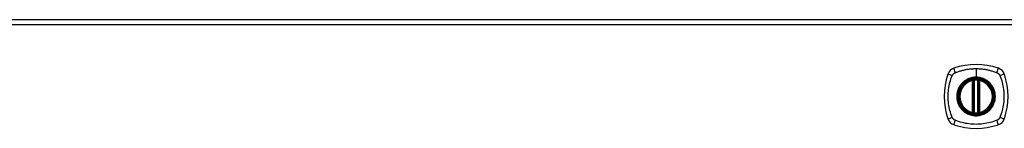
# Model space of a CAD drawing. Header units: inches. Extents: x 20 to 683, y 61 to 320.
# Tile 187 of 204: x 310.61 to 328.82, y 208.68 to 210.69. Entities that reach past the tile are written whole.
import ezdxf

# ---------------------------------------------------------------- set-up
doc = ezdxf.new("R2010")
doc.units = ezdxf.units.IN
doc.header["$MEASUREMENT"] = 0
doc.layers.add('Visible Edges(ANSI)', color=7, linetype='Continuous', lineweight=25)
doc.layers.add('Visible Tangent Edges(ANSI)', color=7, linetype='Continuous', lineweight=25)

msp = doc.modelspace()

# ---------------------------------------------------------------- linework, layer by layer
at = {"layer": 'Visible Edges(ANSI)'}
for p, q in [((292.492, 210.694), (364.097, 210.694)), ((328.236, 208.977), (328.236, 209.562)), ((328.256, 208.973), (328.256, 209.567)), ((328.334, 209.567), (328.334, 208.973)), ((328.354, 209.562), (328.354, 208.977))]:
    msp.add_line(p, q, dxfattribs=at)
at = {"layer": 'Visible Edges(ANSI)', "flags": 128}
for points in [[(328.266, 209.581), (328.265, 209.581), (328.263, 209.581), (328.261, 209.581), (328.26, 209.581), (328.258, 209.581), (328.257, 209.58), (328.255, 209.58), (328.254, 209.58), (328.253, 209.58), (328.251, 209.58), (328.25, 209.579), (328.249, 209.579), (328.248, 209.579), (328.247, 209.579), (328.246, 209.579), (328.245, 209.579), (328.244, 209.579), (328.244, 209.578), (328.243, 209.578), (328.243, 209.578), (328.242, 209.578), (328.242, 209.578), (328.242, 209.578), (328.242, 209.578)], [(328.348, 209.578), (328.348, 209.578), (328.348, 209.578), (328.348, 209.578), (328.347, 209.578), (328.347, 209.578), (328.346, 209.578), (328.346, 209.579), (328.345, 209.579), (328.344, 209.579), (328.343, 209.579), (328.342, 209.579), (328.341, 209.579), (328.34, 209.579), (328.338, 209.58), (328.337, 209.58), (328.336, 209.58), (328.334, 209.58), (328.333, 209.58), (328.331, 209.581), (328.33, 209.581), (328.328, 209.581), (328.327, 209.581), (328.325, 209.581), (328.324, 209.581)], [(328.242, 208.961), (328.242, 208.961), (328.242, 208.961), (328.242, 208.961), (328.243, 208.961), (328.243, 208.961), (328.244, 208.961), (328.244, 208.961), (328.245, 208.961), (328.246, 208.961), (328.247, 208.96), (328.248, 208.96), (328.249, 208.96), (328.25, 208.96), (328.251, 208.96), (328.253, 208.96), (328.254, 208.959), (328.255, 208.959), (328.257, 208.959), (328.258, 208.959), (328.26, 208.959), (328.261, 208.959), (328.263, 208.958), (328.265, 208.958), (328.266, 208.958)], [(328.324, 208.958), (328.325, 208.958), (328.327, 208.958), (328.328, 208.959), (328.33, 208.959), (328.331, 208.959), (328.333, 208.959), (328.334, 208.959), (328.336, 208.959), (328.337, 208.96), (328.338, 208.96), (328.34, 208.96), (328.341, 208.96), (328.342, 208.96), (328.343, 208.96), (328.344, 208.961), (328.345, 208.961), (328.346, 208.961), (328.346, 208.961), (328.347, 208.961), (328.347, 208.961), (328.348, 208.961), (328.348, 208.961), (328.348, 208.961), (328.348, 208.961)]]:
    msp.add_lwpolyline(points, dxfattribs=at)
at = {"layer": 'Visible Edges(ANSI)'}
for radius in [0.32, 0.315]:
    msp.add_circle((328.295, 209.27), radius, dxfattribs=at)
for centre, radius, start, end in [((328.295, 208.581), 1.28, 71.2278, 108.7722), ((328.984, 209.27), 1.28, 161.2278, 198.7722), ((327.94, 209.624), 0.177, 108.7722, 161.2278), ((328.65, 209.624), 0.177, 18.7722, 71.2278), ((327.606, 209.27), 1.28, 341.2278, 18.7722), ((328.295, 209.27), 0.313, 103.6344, 256.3656), ((328.295, 209.27), 0.313, 99.784, 103.6344), ((328.224, 209.562), 0.0118, 0, 103.6344), ((328.244, 209.567), 0.0118, 0, 99.784), ((328.295, 209.27), 0.313, 84.7499, 95.2501), ((328.346, 209.567), 0.0118, 80.216, 180), ((328.295, 209.27), 0.313, 76.3656, 80.216), ((328.366, 209.562), 0.0118, 76.3656, 180), ((328.295, 209.27), 0.313, 283.6344, 76.3656), ((328.224, 208.977), 0.0118, 256.3656, 0), ((328.295, 209.27), 0.313, 256.3656, 260.216), ((328.244, 208.973), 0.0118, 260.216, 0), ((328.295, 209.27), 0.313, 264.7499, 275.2501), ((328.346, 208.973), 0.0118, 180, 279.784), ((328.295, 209.27), 0.313, 279.784, 283.6344), ((328.366, 208.977), 0.0118, 180, 283.6344), ((327.94, 208.915), 0.177, 198.7722, 251.2278), ((328.295, 209.959), 1.28, 251.2278, 288.7722), ((328.65, 208.915), 0.177, 288.7722, 341.2278)]:
    msp.add_arc(centre, radius, start, end, dxfattribs=at)
at = {"layer": 'Visible Tangent Edges(ANSI)'}
for p, q in [((364.097, 210.595), (292.492, 210.595)), ((328.295, 209.786), (328.295, 209.627)), ((328.295, 209.622), (328.295, 209.627)), ((328.224, 209.562), (328.221, 209.574)), ((328.224, 209.562), (328.236, 209.562)), ((328.224, 209.562), (328.224, 208.977)), ((328.236, 209.562), (328.246, 209.562)), ((328.242, 209.578), (328.243, 209.572)), ((328.245, 209.567), (328.256, 209.567)), ((328.246, 208.977), (328.246, 209.562)), ((328.267, 209.57), (328.266, 209.581)), ((328.267, 208.97), (328.267, 209.57)), ((328.322, 209.57), (328.324, 209.581)), ((328.322, 209.57), (328.322, 208.97)), ((328.334, 209.567), (328.344, 209.567)), ((328.344, 209.562), (328.354, 209.562)), ((328.344, 209.562), (328.344, 208.977)), ((328.347, 209.572), (328.348, 209.578)), ((328.354, 209.562), (328.366, 209.562)), ((328.369, 209.574), (328.366, 209.562)), ((328.366, 208.977), (328.366, 209.562)), ((328.221, 208.966), (328.224, 208.977)), ((328.236, 208.977), (328.224, 208.977)), ((328.246, 208.977), (328.236, 208.977)), ((328.243, 208.967), (328.242, 208.961)), ((328.256, 208.973), (328.245, 208.973)), ((328.266, 208.958), (328.267, 208.97)), ((328.324, 208.958), (328.322, 208.97)), ((328.344, 208.973), (328.334, 208.973)), ((328.354, 208.977), (328.344, 208.977)), ((328.348, 208.961), (328.347, 208.967)), ((328.366, 208.977), (328.354, 208.977)), ((328.366, 208.977), (328.369, 208.966))]:
    msp.add_line(p, q, dxfattribs=at)
at = {"layer": 'Visible Tangent Edges(ANSI)', "flags": 128}
for points in [[(327.855, 208.881), (327.841, 208.915), (327.831, 208.946), (327.821, 208.977), (327.812, 209.009), (327.805, 209.041), (327.798, 209.073), (327.792, 209.105), (327.787, 209.138), (327.783, 209.171), (327.781, 209.204), (327.779, 209.237), (327.778, 209.27), (327.779, 209.303), (327.781, 209.336), (327.783, 209.368), (327.787, 209.401), (327.792, 209.434), (327.798, 209.466), (327.804, 209.499), (327.812, 209.531), (327.821, 209.562), (327.831, 209.594), (327.841, 209.625), (327.855, 209.658)], [(327.855, 209.658), (327.856, 209.66), (327.856, 209.661), (327.857, 209.662), (327.858, 209.664), (327.859, 209.665), (327.859, 209.667), (327.86, 209.668), (327.861, 209.669), (327.862, 209.67), (327.863, 209.672), (327.863, 209.673), (327.864, 209.674), (327.865, 209.676), (327.866, 209.677), (327.867, 209.678), (327.868, 209.679), (327.869, 209.68), (327.87, 209.682), (327.871, 209.683), (327.872, 209.684), (327.873, 209.685), (327.874, 209.686), (327.875, 209.687), (327.876, 209.688)], [(327.876, 209.688), (327.877, 209.69), (327.878, 209.691), (327.879, 209.692), (327.881, 209.693), (327.882, 209.694), (327.883, 209.695), (327.884, 209.696), (327.885, 209.697), (327.887, 209.698), (327.888, 209.699), (327.889, 209.699), (327.89, 209.7), (327.892, 209.701), (327.893, 209.702), (327.894, 209.703), (327.895, 209.704), (327.897, 209.705), (327.898, 209.705), (327.899, 209.706), (327.901, 209.707), (327.902, 209.708), (327.904, 209.708), (327.905, 209.709), (327.906, 209.71)], [(327.906, 209.71), (327.924, 209.718), (327.94, 209.723), (327.955, 209.729), (327.971, 209.734), (327.987, 209.739), (328.002, 209.744), (328.018, 209.748), (328.034, 209.752), (328.05, 209.756), (328.066, 209.76), (328.082, 209.764), (328.098, 209.767), (328.114, 209.77), (328.131, 209.773), (328.147, 209.775), (328.163, 209.778), (328.18, 209.78), (328.196, 209.781), (328.212, 209.783), (328.229, 209.784), (328.245, 209.785), (328.262, 209.786), (328.278, 209.786), (328.295, 209.786)], [(328.295, 209.622), (328.386, 209.61), (328.471, 209.575), (328.544, 209.519), (328.6, 209.446), (328.635, 209.361), (328.647, 209.269), (328.635, 209.178), (328.6, 209.093), (328.544, 209.02), (328.471, 208.965), (328.386, 208.93), (328.295, 208.918), (328.203, 208.93), (328.118, 208.965), (328.046, 209.021), (327.99, 209.093), (327.955, 209.179), (327.943, 209.27), (327.955, 209.361), (327.99, 209.446), (328.046, 209.519), (328.119, 209.575), (328.204, 209.61), (328.295, 209.622)], [(328.295, 209.627), (328.285, 209.626), (328.274, 209.626), (328.264, 209.625), (328.254, 209.624), (328.244, 209.623), (328.233, 209.621), (328.223, 209.619), (328.213, 209.617), (328.203, 209.615), (328.193, 209.612), (328.184, 209.609), (328.174, 209.605), (328.164, 209.602), (328.155, 209.598), (328.145, 209.594), (328.136, 209.589), (328.127, 209.584), (328.118, 209.579), (328.109, 209.574), (328.1, 209.569), (328.092, 209.563), (328.084, 209.557), (328.075, 209.551), (328.067, 209.544)], [(328.295, 209.786), (328.311, 209.786), (328.328, 209.786), (328.344, 209.785), (328.361, 209.784), (328.377, 209.783), (328.394, 209.781), (328.41, 209.78), (328.427, 209.778), (328.443, 209.775), (328.459, 209.773), (328.475, 209.77), (328.492, 209.767), (328.508, 209.764), (328.524, 209.76), (328.54, 209.756), (328.556, 209.752), (328.572, 209.748), (328.588, 209.744), (328.603, 209.739), (328.619, 209.734), (328.634, 209.729), (328.65, 209.723), (328.665, 209.718), (328.684, 209.71)], [(328.522, 209.544), (328.514, 209.551), (328.506, 209.557), (328.498, 209.563), (328.489, 209.569), (328.481, 209.574), (328.472, 209.58), (328.463, 209.585), (328.454, 209.589), (328.444, 209.594), (328.435, 209.598), (328.425, 209.602), (328.416, 209.605), (328.406, 209.609), (328.396, 209.612), (328.386, 209.615), (328.377, 209.617), (328.366, 209.619), (328.356, 209.621), (328.346, 209.623), (328.336, 209.624), (328.326, 209.625), (328.315, 209.626), (328.305, 209.626), (328.295, 209.627)], [(328.684, 209.71), (328.686, 209.708), (328.689, 209.707), (328.692, 209.705), (328.694, 209.704), (328.697, 209.702), (328.699, 209.7), (328.702, 209.699), (328.704, 209.697), (328.707, 209.695), (328.709, 209.693), (328.711, 209.691), (328.714, 209.689), (328.716, 209.686), (328.718, 209.684), (328.72, 209.682), (328.722, 209.679), (328.724, 209.677), (328.726, 209.674), (328.727, 209.672), (328.729, 209.669), (328.731, 209.667), (328.732, 209.664), (328.733, 209.661), (328.735, 209.658)], [(328.735, 209.658), (328.749, 209.625), (328.759, 209.594), (328.769, 209.562), (328.778, 209.531), (328.785, 209.499), (328.792, 209.466), (328.798, 209.434), (328.803, 209.401), (328.807, 209.368), (328.809, 209.336), (328.811, 209.303), (328.811, 209.27), (328.811, 209.237), (328.809, 209.204), (328.807, 209.171), (328.803, 209.138), (328.798, 209.105), (328.792, 209.073), (328.785, 209.041), (328.778, 209.009), (328.769, 208.977), (328.759, 208.946), (328.749, 208.915), (328.735, 208.881)], [(328.02, 209.497), (328.008, 209.481), (327.996, 209.464), (327.985, 209.447), (327.976, 209.429), (327.967, 209.41), (327.959, 209.391), (327.953, 209.371), (327.948, 209.351), (327.943, 209.331), (327.94, 209.311), (327.939, 209.29), (327.938, 209.27), (327.939, 209.249), (327.94, 209.228), (327.943, 209.208), (327.948, 209.188), (327.953, 209.168), (327.959, 209.148), (327.967, 209.129), (327.976, 209.111), (327.985, 209.093), (327.996, 209.075), (328.008, 209.058), (328.02, 209.042)], [(328.067, 209.544), (328.065, 209.543), (328.063, 209.541), (328.061, 209.539), (328.059, 209.537), (328.057, 209.535), (328.055, 209.533), (328.053, 209.532), (328.051, 209.53), (328.049, 209.528), (328.047, 209.526), (328.045, 209.524), (328.043, 209.522), (328.041, 209.52), (328.039, 209.518), (328.037, 209.516), (328.035, 209.514), (328.033, 209.512), (328.031, 209.51), (328.029, 209.508), (328.028, 209.506), (328.026, 209.504), (328.024, 209.502), (328.022, 209.499), (328.02, 209.497)], [(328.243, 209.572), (328.242, 209.573), (328.241, 209.573), (328.24, 209.573), (328.24, 209.574), (328.239, 209.574), (328.238, 209.574), (328.237, 209.574), (328.236, 209.575), (328.235, 209.575), (328.234, 209.575), (328.233, 209.575), (328.232, 209.575), (328.232, 209.575), (328.231, 209.575), (328.23, 209.575), (328.229, 209.575), (328.228, 209.575), (328.227, 209.575), (328.226, 209.575), (328.225, 209.575), (328.224, 209.574), (328.223, 209.574), (328.222, 209.574), (328.221, 209.574)], [(328.245, 209.567), (328.245, 209.567), (328.245, 209.567), (328.245, 209.567), (328.245, 209.568), (328.245, 209.568), (328.245, 209.568), (328.245, 209.568), (328.245, 209.569), (328.245, 209.569), (328.245, 209.569), (328.245, 209.569), (328.244, 209.57), (328.244, 209.57), (328.244, 209.57), (328.244, 209.57), (328.244, 209.571), (328.244, 209.571), (328.244, 209.571), (328.244, 209.571), (328.243, 209.571), (328.243, 209.572), (328.243, 209.572), (328.243, 209.572), (328.243, 209.572)], [(328.246, 209.562), (328.246, 209.563), (328.246, 209.563), (328.246, 209.563), (328.246, 209.563), (328.246, 209.563), (328.246, 209.563), (328.246, 209.564), (328.246, 209.564), (328.246, 209.564), (328.246, 209.564), (328.246, 209.564), (328.246, 209.564), (328.246, 209.565), (328.246, 209.565), (328.246, 209.565), (328.246, 209.565), (328.246, 209.565), (328.246, 209.566), (328.246, 209.566), (328.246, 209.566), (328.246, 209.566), (328.245, 209.566), (328.245, 209.566), (328.245, 209.567)], [(328.256, 209.567), (328.256, 209.567), (328.256, 209.567), (328.256, 209.567), (328.256, 209.567), (328.256, 209.567), (328.256, 209.567), (328.257, 209.567), (328.257, 209.567), (328.258, 209.567), (328.258, 209.567), (328.258, 209.567), (328.259, 209.568), (328.26, 209.568), (328.26, 209.568), (328.261, 209.568), (328.261, 209.568), (328.262, 209.569), (328.263, 209.569), (328.264, 209.569), (328.264, 209.569), (328.265, 209.569), (328.266, 209.569), (328.267, 209.57), (328.267, 209.57)], [(328.322, 209.57), (328.323, 209.57), (328.324, 209.569), (328.325, 209.569), (328.326, 209.569), (328.326, 209.569), (328.327, 209.569), (328.328, 209.569), (328.328, 209.568), (328.329, 209.568), (328.33, 209.568), (328.33, 209.568), (328.331, 209.568), (328.331, 209.567), (328.332, 209.567), (328.332, 209.567), (328.333, 209.567), (328.333, 209.567), (328.333, 209.567), (328.334, 209.567), (328.334, 209.567), (328.334, 209.567), (328.334, 209.567), (328.334, 209.567), (328.334, 209.567)], [(328.347, 209.572), (328.347, 209.572), (328.347, 209.572), (328.347, 209.572), (328.346, 209.571), (328.346, 209.571), (328.346, 209.571), (328.346, 209.571), (328.346, 209.571), (328.346, 209.57), (328.346, 209.57), (328.345, 209.57), (328.345, 209.57), (328.345, 209.569), (328.345, 209.569), (328.345, 209.569), (328.345, 209.569), (328.345, 209.568), (328.345, 209.568), (328.345, 209.568), (328.345, 209.568), (328.345, 209.567), (328.344, 209.567), (328.344, 209.567), (328.344, 209.567)], [(328.344, 209.567), (328.344, 209.566), (328.344, 209.566), (328.344, 209.566), (328.344, 209.566), (328.344, 209.566), (328.344, 209.566), (328.344, 209.565), (328.344, 209.565), (328.344, 209.565), (328.344, 209.565), (328.344, 209.565), (328.344, 209.564), (328.344, 209.564), (328.344, 209.564), (328.344, 209.564), (328.344, 209.564), (328.344, 209.564), (328.344, 209.563), (328.344, 209.563), (328.344, 209.563), (328.344, 209.563), (328.344, 209.563), (328.344, 209.563), (328.344, 209.562)], [(328.369, 209.574), (328.368, 209.574), (328.367, 209.574), (328.366, 209.574), (328.365, 209.575), (328.364, 209.575), (328.363, 209.575), (328.362, 209.575), (328.361, 209.575), (328.36, 209.575), (328.359, 209.575), (328.358, 209.575), (328.357, 209.575), (328.356, 209.575), (328.355, 209.575), (328.355, 209.575), (328.354, 209.575), (328.353, 209.574), (328.352, 209.574), (328.351, 209.574), (328.35, 209.574), (328.349, 209.573), (328.349, 209.573), (328.348, 209.573), (328.347, 209.572)], [(328.57, 209.497), (328.568, 209.499), (328.566, 209.502), (328.564, 209.504), (328.562, 209.506), (328.56, 209.508), (328.559, 209.51), (328.557, 209.512), (328.555, 209.514), (328.553, 209.516), (328.551, 209.518), (328.549, 209.52), (328.547, 209.522), (328.545, 209.524), (328.543, 209.526), (328.541, 209.528), (328.539, 209.53), (328.537, 209.531), (328.535, 209.533), (328.533, 209.535), (328.531, 209.537), (328.529, 209.539), (328.527, 209.541), (328.525, 209.543), (328.522, 209.544)], [(328.57, 209.042), (328.582, 209.058), (328.594, 209.075), (328.605, 209.093), (328.614, 209.111), (328.623, 209.13), (328.631, 209.149), (328.637, 209.168), (328.642, 209.188), (328.646, 209.208), (328.649, 209.229), (328.651, 209.249), (328.652, 209.27), (328.651, 209.29), (328.649, 209.311), (328.646, 209.331), (328.642, 209.351), (328.637, 209.371), (328.631, 209.391), (328.623, 209.41), (328.614, 209.429), (328.605, 209.447), (328.594, 209.464), (328.582, 209.481), (328.57, 209.497)], [(328.02, 209.042), (328.022, 209.04), (328.024, 209.038), (328.026, 209.036), (328.028, 209.034), (328.029, 209.032), (328.031, 209.03), (328.033, 209.028), (328.035, 209.026), (328.037, 209.024), (328.039, 209.022), (328.041, 209.02), (328.043, 209.018), (328.045, 209.016), (328.047, 209.014), (328.049, 209.012), (328.051, 209.01), (328.053, 209.008), (328.055, 209.006), (328.057, 209.004), (328.059, 209.002), (328.061, 209.001), (328.063, 208.999), (328.065, 208.997), (328.067, 208.995)], [(328.067, 208.995), (328.083, 208.982), (328.1, 208.971), (328.118, 208.96), (328.136, 208.95), (328.155, 208.942), (328.174, 208.934), (328.194, 208.928), (328.213, 208.922), (328.234, 208.918), (328.254, 208.915), (328.274, 208.913), (328.295, 208.913), (328.316, 208.913), (328.336, 208.915), (328.356, 208.918), (328.377, 208.922), (328.396, 208.928), (328.416, 208.934), (328.435, 208.942), (328.454, 208.95), (328.472, 208.96), (328.49, 208.971), (328.506, 208.982), (328.522, 208.995)], [(328.221, 208.966), (328.222, 208.965), (328.223, 208.965), (328.224, 208.965), (328.225, 208.965), (328.226, 208.965), (328.227, 208.965), (328.228, 208.965), (328.229, 208.964), (328.23, 208.964), (328.231, 208.964), (328.232, 208.964), (328.232, 208.964), (328.233, 208.965), (328.234, 208.965), (328.235, 208.965), (328.236, 208.965), (328.237, 208.965), (328.238, 208.965), (328.239, 208.966), (328.24, 208.966), (328.24, 208.966), (328.241, 208.966), (328.242, 208.967), (328.243, 208.967)], [(328.243, 208.967), (328.243, 208.967), (328.243, 208.968), (328.243, 208.968), (328.243, 208.968), (328.244, 208.968), (328.244, 208.968), (328.244, 208.969), (328.244, 208.969), (328.244, 208.969), (328.244, 208.969), (328.244, 208.97), (328.244, 208.97), (328.245, 208.97), (328.245, 208.97), (328.245, 208.971), (328.245, 208.971), (328.245, 208.971), (328.245, 208.971), (328.245, 208.972), (328.245, 208.972), (328.245, 208.972), (328.245, 208.972), (328.245, 208.973), (328.245, 208.973)], [(328.245, 208.973), (328.245, 208.973), (328.245, 208.973), (328.246, 208.973), (328.246, 208.974), (328.246, 208.974), (328.246, 208.974), (328.246, 208.974), (328.246, 208.974), (328.246, 208.974), (328.246, 208.975), (328.246, 208.975), (328.246, 208.975), (328.246, 208.975), (328.246, 208.975), (328.246, 208.975), (328.246, 208.976), (328.246, 208.976), (328.246, 208.976), (328.246, 208.976), (328.246, 208.976), (328.246, 208.977), (328.246, 208.977), (328.246, 208.977), (328.246, 208.977)], [(328.267, 208.97), (328.267, 208.97), (328.266, 208.97), (328.265, 208.97), (328.264, 208.97), (328.264, 208.971), (328.263, 208.971), (328.262, 208.971), (328.261, 208.971), (328.261, 208.971), (328.26, 208.971), (328.26, 208.972), (328.259, 208.972), (328.258, 208.972), (328.258, 208.972), (328.258, 208.972), (328.257, 208.972), (328.257, 208.973), (328.256, 208.973), (328.256, 208.973), (328.256, 208.973), (328.256, 208.973), (328.256, 208.973), (328.256, 208.973), (328.256, 208.973)], [(328.334, 208.973), (328.334, 208.973), (328.334, 208.973), (328.334, 208.973), (328.334, 208.973), (328.334, 208.973), (328.333, 208.973), (328.333, 208.973), (328.333, 208.972), (328.332, 208.972), (328.332, 208.972), (328.331, 208.972), (328.331, 208.972), (328.33, 208.972), (328.33, 208.971), (328.329, 208.971), (328.328, 208.971), (328.328, 208.971), (328.327, 208.971), (328.326, 208.971), (328.326, 208.97), (328.325, 208.97), (328.324, 208.97), (328.323, 208.97), (328.322, 208.97)], [(328.344, 208.977), (328.344, 208.977), (328.344, 208.977), (328.344, 208.977), (328.344, 208.976), (328.344, 208.976), (328.344, 208.976), (328.344, 208.976), (328.344, 208.976), (328.344, 208.975), (328.344, 208.975), (328.344, 208.975), (328.344, 208.975), (328.344, 208.975), (328.344, 208.975), (328.344, 208.974), (328.344, 208.974), (328.344, 208.974), (328.344, 208.974), (328.344, 208.974), (328.344, 208.974), (328.344, 208.973), (328.344, 208.973), (328.344, 208.973), (328.344, 208.973)], [(328.344, 208.973), (328.344, 208.973), (328.344, 208.972), (328.345, 208.972), (328.345, 208.972), (328.345, 208.972), (328.345, 208.971), (328.345, 208.971), (328.345, 208.971), (328.345, 208.971), (328.345, 208.97), (328.345, 208.97), (328.345, 208.97), (328.345, 208.97), (328.346, 208.969), (328.346, 208.969), (328.346, 208.969), (328.346, 208.969), (328.346, 208.968), (328.346, 208.968), (328.346, 208.968), (328.347, 208.968), (328.347, 208.968), (328.347, 208.967), (328.347, 208.967)], [(328.347, 208.967), (328.348, 208.967), (328.349, 208.966), (328.349, 208.966), (328.35, 208.966), (328.351, 208.966), (328.352, 208.965), (328.353, 208.965), (328.354, 208.965), (328.355, 208.965), (328.355, 208.965), (328.356, 208.965), (328.357, 208.964), (328.358, 208.964), (328.359, 208.964), (328.36, 208.964), (328.361, 208.964), (328.362, 208.965), (328.363, 208.965), (328.364, 208.965), (328.365, 208.965), (328.366, 208.965), (328.367, 208.965), (328.368, 208.965), (328.369, 208.966)], [(328.522, 208.995), (328.525, 208.997), (328.527, 208.999), (328.529, 209.001), (328.531, 209.002), (328.533, 209.004), (328.535, 209.006), (328.537, 209.008), (328.539, 209.01), (328.541, 209.012), (328.543, 209.014), (328.545, 209.016), (328.547, 209.018), (328.549, 209.02), (328.551, 209.022), (328.553, 209.024), (328.555, 209.026), (328.557, 209.028), (328.559, 209.03), (328.56, 209.032), (328.562, 209.034), (328.564, 209.036), (328.566, 209.038), (328.568, 209.04), (328.57, 209.042)], [(327.906, 208.83), (327.904, 208.831), (327.901, 208.833), (327.898, 208.834), (327.895, 208.836), (327.893, 208.837), (327.89, 208.839), (327.888, 208.841), (327.885, 208.843), (327.883, 208.845), (327.881, 208.847), (327.878, 208.849), (327.876, 208.851), (327.874, 208.853), (327.872, 208.855), (327.87, 208.858), (327.868, 208.86), (327.866, 208.863), (327.864, 208.865), (327.863, 208.868), (327.861, 208.87), (327.859, 208.873), (327.858, 208.876), (327.856, 208.878), (327.855, 208.881)], [(328.684, 208.83), (328.65, 208.816), (328.619, 208.806), (328.588, 208.796), (328.556, 208.787), (328.524, 208.779), (328.492, 208.773), (328.459, 208.767), (328.427, 208.762), (328.394, 208.758), (328.361, 208.755), (328.328, 208.754), (328.295, 208.753), (328.262, 208.754), (328.229, 208.755), (328.196, 208.758), (328.163, 208.762), (328.131, 208.767), (328.098, 208.772), (328.066, 208.779), (328.034, 208.787), (328.002, 208.796), (327.971, 208.806), (327.94, 208.816), (327.906, 208.83)], [(328.735, 208.881), (328.733, 208.878), (328.732, 208.876), (328.731, 208.873), (328.729, 208.87), (328.727, 208.868), (328.726, 208.865), (328.724, 208.863), (328.722, 208.86), (328.72, 208.858), (328.718, 208.856), (328.716, 208.853), (328.714, 208.851), (328.712, 208.849), (328.709, 208.847), (328.707, 208.845), (328.705, 208.843), (328.702, 208.841), (328.7, 208.839), (328.697, 208.837), (328.694, 208.836), (328.692, 208.834), (328.689, 208.833), (328.686, 208.831), (328.684, 208.83)]]:
    msp.add_lwpolyline(points, dxfattribs=at)
at = {"layer": 'Visible Tangent Edges(ANSI)'}
for radius in [0.346, 0.342, 0.325, 0.324]:
    msp.add_circle((328.295, 209.27), radius, dxfattribs=at)
for start, end in [(103.6344, 256.3656), (84.7499, 95.2501), (283.6344, 76.3656), (264.7499, 275.2501)]:
    msp.add_arc((328.295, 209.27), 0.301, start, end, dxfattribs=at)
for centre, major_axis, ratio, start_param, end_param in [((327.883, 209.644), (-0.112, 0.037), 0.042597, 4.975842, 6.113112), ((327.921, 209.682), (-0.037, 0.112), 0.042597, 0.170073, 1.307344), ((328.669, 209.682), (0.037, 0.112), 0.042597, 4.975842, 6.113112), ((328.707, 209.644), (0.112, 0.037), 0.042597, 0.170073, 1.307344), ((328.242, 209.578), (-0.00893, -0.00773), 0.431674, 0, 1.315955), ((328.247, 209.567), (-0.0116, -0.0021), 0.025638, 4.856604, 6.283185), ((328.343, 209.567), (0.0116, -0.0021), 0.025638, 0, 1.426581), ((328.348, 209.578), (0.00893, -0.00773), 0.431674, 4.96723, 6.283185), ((328.242, 208.962), (-0.00893, 0.00773), 0.431674, 4.96723, 6.283185), ((328.247, 208.973), (-0.0116, 0.0021), 0.025638, 0, 1.426581), ((328.343, 208.973), (0.0116, 0.0021), 0.025638, 4.856604, 6.283185), ((328.348, 208.962), (0.00893, 0.00773), 0.431674, 0, 1.315955), ((327.883, 208.895), (-0.112, -0.037), 0.042597, 0.170073, 1.307344), ((327.921, 208.857), (-0.037, -0.112), 0.042597, 4.975842, 6.113112), ((328.669, 208.857), (0.037, -0.112), 0.042597, 0.170073, 1.307344), ((328.707, 208.895), (0.112, -0.037), 0.042597, 4.975842, 6.113112)]:
    msp.add_ellipse(centre, major_axis=major_axis, ratio=ratio, start_param=start_param, end_param=end_param, dxfattribs=at)

doc.saveas('drawing.dxf')
